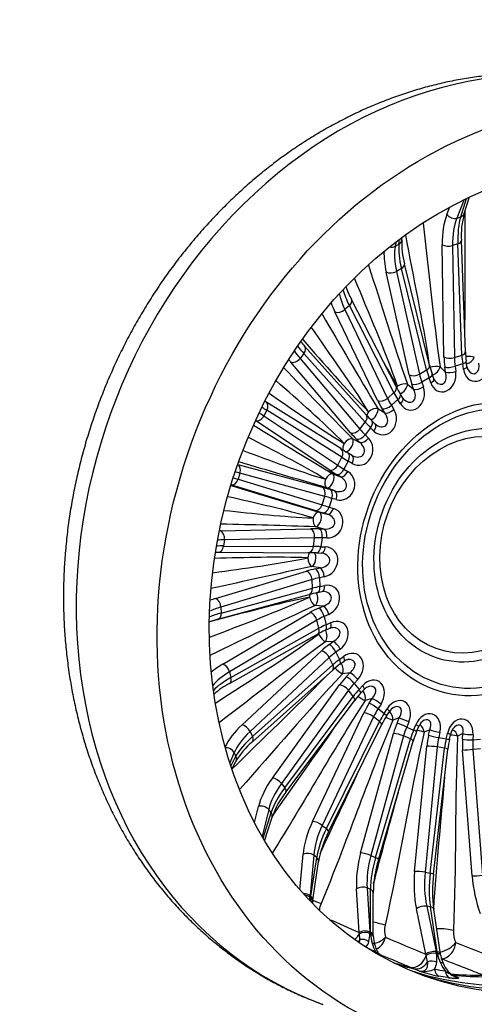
# Model space of a CAD drawing. Header units: millimetres. Extents: x 0 to 2970, y 0 to 2100.
# Tile 6 of 22: x 1766 to 2062, y 324 to 966. Entities that reach past the tile are written whole.
import ezdxf

# ---------------------------------------------------------------- set-up
doc = ezdxf.new("R2010")
doc.units = ezdxf.units.MM
doc.header["$LTSCALE"] = 10
doc.layers.add('CAP630B', color=7, linetype='Continuous')
doc.layers.add('Default', color=7, linetype='Continuous')

# ---------------------------------------------------------------- blocks, each defined once
blk = doc.blocks.new('SE1')
at = {"layer": 'CAP630B', "color": 7, "linetype": 'Continuous'}
for p, q in [((2055.85, 848.41), (2051.05, 836.29)), ((2053.53, 837.1), (2057.37, 849.15)), ((2055.81, 839.25), (2059.24, 850.03)), ((2044.51, 838.56), (2046.52, 843.63)), ((2051.05, 836.29), (2053.53, 837.1)), ((2013.29, 819.34), (2013.65, 822.55)), ((2015.24, 822.21), (2015.43, 823.87)), ((2056.56, 749.11), (2053.93, 821.61)), ((2011.52, 820.93), (2010.94, 817.97)), ((2010.94, 817.97), (2013.29, 819.34)), ((2042.59, 745.94), (2041.46, 818.92)), ((2051.66, 819.53), (2048.23, 818.42)), ((2048.23, 818.42), (2049.36, 745.44)), ((2054.28, 747.03), (2051.66, 819.53)), ((2014.94, 803.48), (2011.7, 801.59)), ((2031.33, 737.34), (2014.94, 803.48)), ((2033.29, 740.37), (2016.9, 806.5)), ((2019.97, 734.11), (2004.99, 801.06)), ((2011.7, 801.59), (2026.69, 734.64)), ((2011.45, 726.54), (1982.4, 783.28)), ((1981.01, 779.29), (1978.11, 776.71)), ((1978.11, 776.71), (2005.89, 718.86)), ((2010.06, 722.56), (1981.01, 779.29)), ((1999.42, 717.36), (1971.63, 775.22)), ((1991.92, 708.21), (1951.87, 752.93)), ((1951.35, 748.04), (1948.9, 744.88)), ((1948.9, 744.88), (1987.88, 698.79)), ((1991.39, 703.32), (1951.35, 748.04)), ((2049.36, 745.44), (2054.28, 747.03)), ((1981.82, 696.43), (1942.84, 742.52)), ((2040.09, 739.43), (2043.62, 735.86)), ((2043.62, 735.86), (2043.13, 739.27)), ((2054.8, 741.33), (2049.82, 739.72)), ((2049.82, 739.72), (2050.31, 736.31)), ((2055.29, 737.92), (2054.8, 741.33)), ((2057.6, 739.58), (2057.11, 742.99)), ((2026.69, 734.64), (2031.33, 737.34)), ((2032.91, 732.13), (2028.21, 729.39)), ((2034.02, 729), (2032.91, 732.13)), ((2036.09, 731.61), (2034.99, 734.75)), ((2018.87, 728.16), (2022.85, 724.86)), ((2022.85, 724.86), (2021.75, 727.99)), ((2028.21, 729.39), (2029.31, 726.26)), ((2005.89, 718.86), (2010.06, 722.56)), ((2015.91, 718.92), (2014.23, 721.64)), ((1975.49, 686.09), (1926.58, 716.69)), ((1999.61, 712.29), (2004.01, 709.35)), ((2004.01, 709.35), (2002.33, 712.07)), ((2012.61, 718.06), (2008.39, 714.31)), ((2008.39, 714.31), (2010.07, 711.6)), ((2014.29, 715.34), (2012.61, 718.06)), ((1927.25, 711.08), (1925.36, 707.47)), ((1925.36, 707.47), (1973.45, 675.31)), ((1976.15, 680.48), (1927.25, 711.08)), ((1967.97, 672.23), (1919.88, 704.39)), ((1987.88, 698.79), (1991.39, 703.32)), ((1994.79, 699.75), (1991.23, 695.15)), ((1996.97, 697.56), (1994.79, 699.75)), ((1997.87, 702.04), (1995.7, 704.23)), ((1998.48, 701.55), (1997.87, 702.04)), ((1991.23, 695.15), (1993.41, 692.97)), ((1983.17, 692.5), (1987.92, 690.01)), ((1987.92, 690.01), (1985.74, 692.19)), ((1973.45, 675.31), (1976.15, 680.48)), ((1982.76, 681.66), (1980.18, 683.22)), ((1908.33, 675.82), (1963.25, 660.9)), ((1980.23, 677.98), (1977.49, 672.74)), ((1982.81, 676.43), (1980.23, 677.98)), ((1909.76, 670.02), (1908.53, 666.13)), ((1965, 655.02), (1909.76, 670.02)), ((1970.26, 669.66), (1975.27, 667.68)), ((1975.27, 667.68), (1972.69, 669.24)), ((1977.49, 672.74), (1980.07, 671.18)), ((1958.45, 645.81), (1903.94, 662.45)), ((1908.53, 666.13), (1963.22, 649.44)), ((1963.22, 649.44), (1965, 655.02)), ((1971.45, 658.52), (1966.44, 660.5)), ((1968.58, 659.38), (1971.45, 658.52)), ((1969.57, 653.72), (1967.77, 648.06)), ((1967.77, 648.06), (1970.64, 647.2)), ((1972.44, 652.86), (1969.57, 653.72)), ((1961.44, 644.78), (1966.63, 643.35)), ((1966.63, 643.35), (1963.76, 644.21)), ((1964.46, 633.69), (1959.27, 635.12)), ((1897.01, 632.49), (1955.77, 633.88)), ((1961.42, 633.82), (1964.46, 633.69)), ((1899.66, 626.68), (1899.12, 622.67)), ((1899.12, 622.67), (1957.65, 622.31)), ((1958.42, 628.06), (1899.66, 626.68)), ((1957.65, 622.31), (1958.42, 628.06)), ((1963.27, 628.01), (1962.49, 622.19)), ((1962.49, 622.19), (1965.52, 622.07)), ((1966.3, 627.89), (1963.27, 628.01)), ((1894, 618.63), (1895.65, 618.64)), ((1895.65, 618.64), (1954.17, 618.28)), ((1959.65, 618.15), (1962.68, 618.02)), ((1893.83, 588.46), (1953.16, 606.32)), ((1961.94, 608.35), (1956.67, 609.21)), ((1958.87, 607.73), (1961.94, 608.35)), ((1956.7, 600.78), (1897.38, 582.92)), ((1956.97, 595.12), (1956.7, 600.78)), ((1964.67, 602.62), (1961.6, 602)), ((1961.6, 602), (1961.87, 596.26)), ((1961.87, 596.26), (1964.94, 596.88)), ((1895.42, 574.91), (1954.83, 591.05)), ((1897.56, 578.98), (1956.97, 595.12)), ((1960.22, 592.31), (1963.29, 592.93)), ((1964, 583.58), (1958.76, 583.89)), ((1897.38, 582.92), (1897.56, 578.98)), ((1898.62, 545.73), (1955.53, 579.42)), ((1961.04, 582.25), (1964, 583.58)), ((1967.61, 578.14), (1964.64, 576.8)), ((1959.92, 574.37), (1903.02, 540.68)), ((1961.22, 569.04), (1959.92, 574.37)), ((1964.64, 576.8), (1965.95, 571.4)), ((1965.95, 571.4), (1968.92, 572.73)), ((1902.94, 533.16), (1960.24, 565.23)), ((1903.92, 536.97), (1961.22, 569.04)), ((1965.36, 567.79), (1968.33, 569.12)), ((1970.56, 560.49), (1965.45, 560.26)), ((1967.83, 558.5), (1970.56, 560.49)), ((1911.18, 506.18), (1962.79, 554.37)), ((1974.99, 555.52), (1972.26, 553.53)), ((1972.26, 553.53), (1974.56, 548.7)), ((1967.94, 549.99), (1916.33, 501.8)), ((1917.91, 498.47), (1970.21, 545.22)), ((1970.21, 545.22), (1967.94, 549.99)), ((1974.56, 548.7), (1977.29, 550.69)), ((1974.86, 545.61), (1977.59, 547.6)), ((1903.02, 540.68), (1903.92, 536.97)), ((1917.88, 495.11), (1970.18, 541.86)), ((1981.33, 540.07), (1976.45, 539.37)), ((1978.95, 537.51), (1981.33, 540.07)), ((1986.51, 535.76), (1984.12, 533.2)), ((1984.12, 533.2), (1987.3, 529.16)), ((1930.94, 471.53), (1974.61, 532.25)), ((1980.41, 528.69), (1936.74, 467.97)), ((1983.55, 524.7), (1980.41, 528.69)), ((1987.3, 529.16), (1989.69, 531.71)), ((1988.32, 526.7), (1990.7, 529.26)), ((1938.93, 465.18), (1983.55, 524.7)), ((1939.67, 462.39), (1984.29, 521.91)), ((1995.84, 523.22), (1991.26, 522.13)), ((1993.91, 520.2), (1995.84, 523.22)), ((2001.64, 519.72), (1999.71, 516.71)), ((1957.05, 443.29), (1990.49, 514.04)), ((1999.71, 516.71), (2003.63, 513.62)), ((2003.63, 513.62), (2005.56, 516.63)), ((2005.21, 511.88), (2007.14, 514.89)), ((1996.78, 511.42), (1963.35, 440.67)), ((1966.05, 438.55), (2000.65, 508.38)), ((2000.65, 508.38), (1996.78, 511.42)), ((2013.45, 510.67), (2009.25, 509.28)), ((2012.06, 507.33), (2013.45, 510.67)), ((2019.73, 508.09), (2018.34, 504.76)), ((1916.33, 501.8), (1917.91, 498.47)), ((1967.4, 436.4), (2002, 506.23)), ((1988.37, 422.71), (2009.71, 500.53)), ((2018.34, 504.76), (2022.84, 502.77)), ((2022.84, 502.77), (2024.23, 506.1)), ((2024.81, 501.8), (2026.21, 505.13)), ((2033.39, 502.98), (2029.64, 501.39)), ((2032.6, 499.46), (2033.39, 502.98)), ((2039.99, 501.4), (2039.2, 497.88)), ((2044.07, 497.07), (2044.86, 500.59)), ((2046.31, 496.93), (2047.1, 500.45)), ((2054.8, 500.48), (2051.52, 498.81)), ((2054.64, 496.93), (2054.8, 500.48)), ((2016.33, 498.92), (1994.99, 421.1)), ((1998.09, 419.73), (2020.77, 496.96)), ((1999.91, 418.31), (2022.59, 495.53)), ((2020.77, 496.96), (2016.33, 498.92)), ((2039.2, 497.88), (2044.07, 497.07)), ((2061.53, 499.92), (2061.38, 496.38)), ((2061.38, 496.38), (2066.42, 496.79)), ((1905.99, 488.09), (1903.08, 481.45)), ((1907.14, 485.68), (1905.99, 488.09)), ((2023.53, 410.68), (2031.45, 492.31)), ((2038.22, 491.75), (2030.3, 410.11)), ((2033.65, 409.56), (2043.03, 490.95)), ((2035.81, 408.92), (2045.19, 490.31)), ((2043.03, 490.95), (2038.22, 491.75)), ((2060.99, 407.72), (2054.76, 489.74)), ((2066.46, 490.61), (2061.49, 490.21)), ((2061.49, 490.21), (2067.71, 408.19)), ((1903.77, 479.34), (1907.14, 485.68)), ((1904.45, 477.31), (1907.14, 482.37)), ((1936.74, 467.97), (1938.93, 465.18)), ((1919.25, 442.5), (1921.84, 452.98)), ((1928.49, 451.07), (1924.16, 433.54)), ((1924.8, 432.43), (1930.08, 449.05)), ((1930.08, 449.05), (1928.49, 451.07)), ((1925.83, 430.68), (1930.73, 446.09)), ((1963.35, 440.67), (1966.05, 438.55)), ((1948.86, 398.76), (1950.9, 421.95)), ((1957.78, 421.24), (1955.47, 394.9)), ((1955.99, 394.49), (1959.74, 419.7)), ((1957.21, 391.92), (1960.96, 417.13)), ((1959.74, 419.7), (1957.78, 421.24)), ((1994.99, 421.1), (1998.09, 419.73)), ((2030.3, 410.11), (2033.65, 409.56)), ((1987.37, 370.92), (1985.67, 399.42)), ((1992.58, 399.91), (1994.28, 371.41)), ((1994.82, 398.92), (1992.58, 399.91)), ((1994.88, 371.15), (1994.82, 398.92)), ((1955.87, 393.5), (1955.99, 394.49)), ((1957.14, 391.13), (1957.23, 391.9)), ((1996.61, 369.04), (1996.56, 396.81)), ((2030.77, 356.79), (2024.65, 386.37)), ((2031.36, 388.01), (2037.48, 358.43)), ((2033.79, 387.61), (2031.36, 388.01)), ((2038.12, 358.32), (2033.79, 387.61)), ((2040.32, 356.78), (2035.99, 386.07)), ((1987.93, 366.23), (1987.56, 370.13)), ((1994.9, 370.07), (1994.88, 371.15)), ((1996.66, 368.16), (1996.64, 369.03)), ((2031.99, 351.76), (2031.07, 355.96)), ((2038.32, 357.19), (2038.12, 358.32)), ((2040.51, 355.86), (2040.35, 356.78)), ((2022.94, 347.29), (2020.48, 348.3)), ((2026.7, 345.79), (2022.94, 347.29)), ((2046.25, 341.26), (2039.29, 342.41)), ((2048.68, 343.03), (2051.84, 341.62))]:
    blk.add_line(p, q, dxfattribs=at)
for centre, radius, start, end in [((2107.28, 824.85), 53.45, 164.36525, 183.47263), ((2062.03, 819.22), 46.89, 176.33715, 195.73198), ((2021.38, 805.07), 44.66, 197.85786, 209.21133), ((1990.99, 790.32), 54.11, 219.8863, 223.71157), ((2115.35, 751.39), 58.84, 182.22219, 188.20763), ((2093, 755.37), 61.57, 194.10041, 199.56588), ((2063.2, 740.18), 5.63, 186.08162, 217.42943), ((2040.48, 733), 4.6, 197.51055, 225.15964), ((2075.01, 759.35), 71.53, 207.29993, 211.81264), ((2018.7, 720.46), 3.19, 208.85833, 234.78448), ((2069.85, 778.36), 104.85, 221.99333, 224.99447), ((1953.41, 495.05), 123.23, 88.06187, 89.64606), ((1955.77, 529.84), 88.39, 87.48898, 88.82993), ((1962.43, 613.38), 4.65, 81.18876, 86.86896), ((1976.54, 510.29), 83.63, 101.25498, 105.05024), ((1963.91, 590.44), 2.57, 80.97666, 103.90701), ((1906.37, 528.3), 47.88, 103.22382, 109.97083), ((1991.82, 508.43), 64.99, 114.0197, 119.07325), ((2009.58, 497.56), 59.29, 125.85269, 131.64645), ((1980.55, 543.94), 4.7, 96.99226, 128.88822), ((1923.61, 493.06), 45.11, 117.28126, 132.71519), ((2030.85, 486.86), 58.27, 136.86906, 143.02931), ((1995.24, 525.33), 6, 105.34595, 139.12594), ((2012.83, 511.64), 6.56, 111.41725, 150.31275), ((2055.03, 479.87), 59.22, 147.28239, 153.56472), ((2032.98, 502.71), 7.2, 116.46371, 160.32475), ((2081.12, 478.3), 61.01, 157.34898, 163.5922), ((2054.53, 499.2), 7.53, 120.41994, 170.4484), ((1949.84, 457.26), 49.54, 130.17563, 149.54626), ((2108.05, 483.06), 63.28, 167.3389, 173.41826), ((1984.66, 427.13), 57.16, 141.91543, 160.62967), ((2026.52, 405.96), 66.5, 152.7563, 170.3283), ((2073.54, 395.83), 76.99, 163.02872, 179.27062), ((2123.83, 398.19), 88.67, 173.04994, 187.8561), ((1940.08, 395.7), 15.39, 347.10773, 353.28381), ((1933.47, 396.82), 22.09, 352.38832, 355.0046), ((1981.69, 391.02), 25.94, 174.51638, 178.92079), ((1973.9, 389.12), 16.88, 173.15337, 176.62878), ((1974.78, 384.33), 13.37, 155.91716, 174.70525), ((2018.82, 372.1), 14.95, 166.50462, 196.81751), ((2065.38, 371.33), 16.69, 177.19858, 204.85858), ((1965.13, 365.42), 22.92, 11.86288, 13.90386), ((1975.75, 369.81), 18.58, 344.9555, 1.58625), ((1969.46, 369.93), 24.86, 0.91086, 3.42872), ((2022.41, 371.44), 27.54, 182.85249, 195.63269), ((2013.99, 368.45), 17.32, 180.94905, 197.53148), ((1983.97, 367.51), 10.04, 321.44755, 345.4283), ((2023.65, 371.69), 28.81, 195.45527, 207.24032), ((2016.1, 367.7), 19.16, 193.49624, 216.16845), ((2008.09, 348.16), 24.26, 18.76451, 20.8367), ((2011.41, 353.04), 26.61, 9.19771, 11.6933), ((2016.89, 353.73), 21.1, 353.87847, 9.72102), ((2065.9, 362.56), 28.1, 191.0304, 204.1087), ((2058.06, 358.66), 17.76, 189.07524, 206.04612), ((2029.49, 363.65), 18.08, 261.12198, 292.99099), ((2025.36, 352.74), 12.57, 332.87346, 354.25303), ((2065.05, 362.09), 27.13, 203.93466, 216.66421), ((2057.7, 356.93), 16.77, 201.25711, 241.82698), ((2056.55, 431.94), 91.18, 250.88793, 259.08648)]:
    blk.add_arc(centre, radius, start, end, dxfattribs=at)
for centre, major_axis, ratio, start_param, end_param in [((2070.72, 620.33), (107.09, 296.24), 0.827748, 0, 3.141593), ((2109.48, 606.32), (93.47, 258.55), 0.827748, 3.164791, 6.259987), ((2116.39, 603.82), (-93.52, -258.71), 0.827748, 0.016577, 3.125015), ((2073.75, 798.74), (-18.05, 51.97), 0.515429, 0.538975, 1.001412), ((2048.56, 839.97), (4.65, -1.84), 0.735672, 4.005185, 5.534939), ((2077.8, 800.14), (-16.51, 47.2), 0.519727, 0.537683, 1.000119), ((2076.49, 799.72), (-14.36, 47.9), 0.42435, 0.559166, 1.021603), ((2051.05, 840.77), (-4.76, 1.52), 0.766382, 2.341568, 3.141593), ((2010.27, 822.78), (-4.97, 0.56), 0.835741, 2.314885, 3.141593), ((2048.93, 821.43), (-5, -0.18), 0.471976, 2.129275, 3.140019), ((2039.09, 782.29), (-28.89, 46.82), 0.442046, 0.575329, 0.907299), ((2007.92, 821.41), (4.91, -0.97), 0.8098, 4.698577, 5.523658), ((2042.91, 784.64), (-26.38, 42.49), 0.44633, 0.443545, 0.905981), ((2041.67, 783.92), (-24.03, 43.86), 0.350975, 0.465331, 0.927768), ((2045.51, 820.33), (5, 0.08), 0.46179, 3.760939, 5.280497), ((2012.05, 805.3), (-4.85, -1.2), 0.560779, 2.0652, 3.140262), ((2008.81, 803.42), (4.88, 1.09), 0.552175, 3.699908, 5.219467), ((2009.6, 760.44), (-32.1, 38.36), 0.260218, 0.524046, 0.855637), ((2010.7, 761.43), (-34.34, 36.37), 0.355562, 0.518771, 0.837088), ((1977.95, 781), (-4.45, -2.28), 0.632518, 1.970396, 3.140159), ((2007.29, 758.22), (-37.65, 40.12), 0.351279, 0.681844, 0.838243), ((1975.05, 778.42), (4.51, 2.16), 0.625872, 3.608462, 5.12802), ((1981.67, 730.31), (-38.58, 31.84), 0.15605, 0.616648, 0.805061), ((1948.15, 749.59), (-3.72, -3.34), 0.684058, 1.843623, 3.139781), ((1979.75, 727.6), (-44.46, 32.42), 0.247097, 0.741266, 0.793032), ((1945.7, 746.43), (3.82, 3.23), 0.67966, 3.484969, 5.004527), ((1982.6, 731.51), (-40.51, 29.35), 0.251389, 0.611985, 0.792154), ((2063.14, 733.09), (-11.48, 33.07), 0.515429, 1.001412, 1.208696), ((2046.64, 747.34), (5, 0.08), 0.46179, 3.760939, 5.280497), ((2067.19, 734.5), (-9.95, 28.31), 0.52259, 0.999238, 1.206522), ((2051.56, 748.93), (-5, -0.18), 0.471976, 2.129275, 3.141593), ((2069.09, 735.11), (-8.58, 28.75), 0.42144, 1.022056, 1.229341), ((2058.26, 745.21), (5, -0.22), 0.198241, 0.617509, 1.886392), ((2058.26, 745.21), (3.88, 3.16), 0.626998, 4.02911, 5.467059), ((2028.43, 739.16), (-4.85, -1.2), 0.560779, 2.0652, 3.141593), ((2036.04, 738.03), (4.95, 0.7), 0.303044, 0.570802, 2.089238), ((2036.04, 738.03), (3.56, 3.51), 0.582751, 3.97343, 5.596981), ((2047.18, 740.68), (4.95, 0.7), 0.303044, 3.712394, 5.230831), ((2052.16, 742.29), (-4.95, -0.7), 0.303044, 2.089238, 3.140297), ((2063.65, 740.88), (1.97, 10.84), 0.762262, 1.982266, 4.889784), ((2052.65, 738.87), (-4.95, -0.7), 0.303044, 2.089238, 3.141593), ((2061.01, 741.83), (-1.55, 6.91), 0.611037, 2.257918, 4.582406), ((2023.79, 736.46), (4.88, 1.09), 0.552175, 3.699908, 5.219467), ((2041.67, 722.16), (-18.38, 29.79), 0.442046, 0.907299, 1.114583), ((2045.49, 724.52), (-15.87, 25.47), 0.449183, 0.905083, 1.112368), ((2047.29, 725.56), (-14.38, 26.34), 0.348059, 0.928218, 1.135502), ((2030.27, 733.08), (-4.72, -1.66), 0.394604, 2.019868, 3.140351), ((2041.87, 733.84), (1.22, 10.78), 0.786441, 2.123434, 5.030952), ((2031.38, 729.95), (-4.72, -1.66), 0.394604, 2.019868, 3.141593), ((2039.24, 734.8), (-2.52, 6.6), 0.635511, 2.183133, 4.632241), ((2047.67, 737.26), (4.95, 0.7), 0.303044, 3.712394, 5.230831), ((2007, 724.26), (-4.45, -2.28), 0.632518, 1.970396, 3.141593), ((2015.05, 725.81), (4.25, 2.63), 0.468917, -4.356019, -4.131456), ((2015.05, 725.81), (4.72, 1.66), 0.394604, 0.501431, 2.019868), ((2015.05, 725.81), (3.19, 3.85), 0.545375, 3.87497, 5.728193), ((2021.3, 721.86), (0.61, 10.62), 0.818548, 2.278287, 5.185805), ((2018.66, 722.82), (-3.51, 6.07), 0.664679, 2.087315, 4.664319), ((2025.57, 730.35), (4.72, 1.66), 0.394604, 3.643024, 5.16146), ((2026.67, 727.21), (4.72, 1.66), 0.394604, 3.643024, 5.16146), ((2002.83, 720.56), (4.51, 2.16), 0.625872, 3.608462, 5.12802), ((2025.52, 709.75), (-20.65, 21.78), 0.358413, 0.8363, 1.043584), ((2027.14, 711.18), (-19.22, 23.05), 0.257304, 0.855992, 1.063276), ((2009.97, 719.02), (-4.25, -2.63), 0.468917, 1.927166, 3.139663), ((2011.65, 716.3), (-4.25, -2.63), 0.468917, 1.927166, 3.141593), ((1959.1, 694.83), (-43.57, 24.58), 0.043013, 0.659859, 0.775317), ((1961.55, 699.19), (-48, 26.9), 0.047355, 0.764218, 0.775319), ((1923.93, 712.45), (-2.65, -4.24), 0.713146, 3.141593, 3.20916), ((1923.93, 712.45), (-2.65, -4.24), 0.713146, 1.689601, 3.141593), ((1996.2, 709.08), (4.25, 2.63), 0.468917, 0.40873, 1.927166), ((1996.2, 709.08), (2.78, 4.16), 0.516502, 3.712977, 5.86078), ((2022.11, 706.55), (-23.96, 25.53), 0.351279, 0.838243, 1.045528), ((2005.75, 715.27), (4.25, 2.63), 0.468917, 3.550322, 5.068759), ((1922.05, 708.85), (2.78, 4.16), 0.711188, 3.333336, 4.852894), ((1959.82, 696.21), (-45.06, 21.72), 0.13835, 0.657521, 0.769439), ((1988.19, 704.88), (-3.72, -3.34), 0.684058, 1.843623, 3.141593), ((1996.2, 709.08), (3.54, 3.53), 0.522736, 1.812335, 2.415245), ((2002.82, 705.47), (0.32, 10.39), 0.856859, 2.461727, 5.369245), ((2000.18, 706.42), (-4.51, 5.26), 0.694721, 1.960617, 4.672999), ((2007.43, 712.55), (4.25, 2.63), 0.468917, 3.550322, 5.068759), ((2009.52, 692.6), (-23.11, 19.15), 0.153143, 0.805254, 1.012538), ((1992.16, 700.7), (-3.54, -3.53), 0.522736, 1.812335, 3.139907), ((1994.33, 698.52), (-3.54, -3.53), 0.522736, 1.812335, 3.157068), ((1980.31, 688.59), (3.54, 3.53), 0.522736, 0.293898, 1.812335), ((1984.68, 700.34), (3.82, 3.23), 0.67966, 3.484969, 5.004527), ((2005.31, 686.93), (-28.29, 20.63), 0.247097, 0.793032, 1.000316), ((1987.25, 685.38), (0.72, 10.14), 0.896786, 2.712773, 5.620291), ((1988.6, 696.11), (3.54, 3.53), 0.522736, 3.435491, 4.953927), ((2008.16, 690.85), (-24.34, 17.56), 0.254247, 0.791553, 0.998837), ((1990.77, 693.92), (3.54, 3.53), 0.522736, 3.435491, 4.953927), ((1980.31, 688.59), (2.58, 4.28), 0.553709, 1.680025, 2.771724), ((1980.31, 688.59), (2.33, 4.43), 0.497396, 3.471411, 5.994526), ((1984.61, 686.33), (-5.46, 4.15), 0.71979, 1.800713, 4.653647), ((1997.66, 675), (-30.54, 17.12), 0.047355, 0.775319, 0.982603), ((1972.84, 681.85), (-2.65, -4.24), 0.713146, 1.689601, 3.141593), ((1995.22, 670.64), (-26.11, 14.8), 0.040118, 0.775302, 0.982586), ((1977.6, 678.93), (-2.58, -4.28), 0.553709, 3.141593, 3.198461), ((1977.6, 678.93), (-2.58, -4.28), 0.553709, 1.680025, 3.141593), ((1980.18, 677.38), (-2.58, -4.28), 0.553709, 1.680025, 3.141593), ((1906.36, 671.2), (-1.31, -4.83), 0.718511, 1.521774, 2.952402), ((1970.13, 676.68), (2.78, 4.16), 0.711188, 3.333336, 4.852894), ((1994.17, 668.64), (-27.07, 12.98), 0.14122, 0.769063, 0.976347), ((1943.36, 657.05), (-48.14, 13.62), 0.021365, 0.668077, 0.767619), ((1942.89, 655.57), (-47.15, 16.71), 0.073972, -0.765906, -0.667384), ((1968.09, 665.21), (2.58, 4.28), 0.553709, 0.161588, 1.680025), ((1968.09, 665.21), (1.84, 4.65), 0.48889, 3.221481, 6.128999), ((1992.01, 664.18), (-31.5, 15.3), 0.13404, 0.769981, 0.977265), ((1972.63, 663.41), (-6.24, 2.75), 0.73276, 1.702186, 4.609704), ((1975.27, 662.46), (2.62, 9.66), 0.924268, 3.117712, 6.025229), ((1974.86, 673.69), (2.58, 4.28), 0.553709, 3.303181, 4.821617), ((1977.44, 672.14), (2.58, 4.28), 0.553709, 3.303181, 4.821617), ((1905.13, 667.31), (-1.46, -4.78), 0.719079, 0.080034, 1.544061), ((1986.5, 650.95), (-33.04, 11.6), 0.069651, -0.973538, -0.766254), ((1961.6, 656.2), (-1.31, -4.83), 0.718511, 1.521774, 3.041332), ((1968.09, 665.21), (-1.43, -4.79), 0.560482, 4.680589, 6.199025), ((1984.84, 646.25), (-28.27, 10.08), 0.076851, -0.972945, -0.76566), ((1966.93, 654.67), (-1.43, -4.79), 0.560482, 1.538996, 3.057433), ((1969.8, 653.81), (-1.43, -4.79), 0.560482, 1.538996, 3.057433), ((1959.82, 650.61), (-1.46, -4.78), 0.719079, 0.024503, 1.544061), ((1984.16, 644.08), (-28.9, 8.11), 0.024251, 0.767478, 0.974762), ((1965.13, 649.01), (-1.43, -4.79), 0.560482, 0.02056, 1.538996), ((1960.06, 639.97), (1.43, 4.79), 0.560482, 0.02056, 1.538996), ((1982.78, 639.28), (-33.66, 9.63), 0.017034, 0.767809, 0.975093), ((1960.06, 639.97), (1.33, 4.82), 0.491358, 3.356118, 6.263636), ((1964.76, 638.68), (-6.73, 1.16), 0.728863, 1.651557, 4.559075), ((1967.4, 637.72), (-5.18, -8.62), 0.915128, 0.464053, 3.371571), ((1968, 648.16), (-1.43, -4.79), 0.560482, 0.02056, 1.538996), ((1960.06, 639.97), (-0.2, -5), 0.542759, 4.542157, 6.060593), ((1934.54, 619.08), (-54.3, 8.91), 0.185512, -0.777671, -0.760343), ((1896.21, 627.64), (0.12, -5), 0.699919, 1.359426, 2.878984), ((1979.65, 625.34), (-34.55, 5.67), 0.185512, -0.984955, -0.777671), ((1954.97, 629.03), (0.12, -5), 0.699919, 1.359426, 2.878984), ((1960.63, 628.97), (-0.2, -5), 0.542759, 1.400564, 2.919), ((1963.66, 628.85), (-0.2, -5), 0.542759, 1.400564, 2.919), ((1933.95, 615.76), (-49.77, 5.08), 0.094475, -0.786119, -0.645362), ((1933.74, 614.23), (-49.34, 8.25), 0.189812, -0.776975, -0.641839), ((1895.68, 623.64), (0.03, 5), 0.702988, 3.143345, 4.521822), ((1954.2, 623.28), (0.03, 5), 0.702988, 3.141593, 4.521822), ((1978.56, 618.27), (-29.87, 2.99), 0.091574, -0.993485, -0.786201), ((1978.85, 620.49), (-29.6, 5.01), 0.192677, -0.983779, -0.776495), ((1959.85, 623.14), (0.2, 5), 0.542759, 3.142589, 4.542157), ((1956.58, 613.99), (-0.2, -5), 0.542759, 3.662149, 4.542157), ((1956.58, 613.99), (-0.81, -4.93), 0.50469, 0.348736, 2.700419), ((1961.35, 613.2), (-6.88, -0.38), 0.709621, 1.617315, 4.408862), ((1962.88, 623.02), (0.2, 5), 0.542759, 3.141593, 4.542157), ((1963.99, 612.25), (-6.24, -8.15), 0.879229, 0.788229, 3.695747), ((1956.58, 613.99), (0.99, -4.9), 0.501316, 4.416838, 5.935274), ((1977.42, 599.28), (-35.01, -0.65), 0.295181, -1.017746, -0.810461), ((1953.25, 601.54), (1.44, -4.79), 0.658181, 1.219406, 2.738964), ((1958.96, 602.95), (0.99, -4.9), 0.501316, 1.275245, 2.793681), ((1962.03, 603.57), (0.99, -4.9), 0.501316, 1.275245, 2.793681), ((1977.51, 594.5), (-30.01, -0.41), 0.302321, -1.016042, -0.808758), ((1962.3, 597.83), (-0.99, 4.9), 0.501316, 3.141593, 4.416838), ((1965.18, 587.15), (-6.41, -8.33), 0.839104, 1.001319, 3.908837), ((1953.52, 595.87), (-1.31, 4.83), 0.663617, 3.141593, 4.378893), ((1957.8, 588.38), (0.99, -4.9), 0.501316, 4.104654, 4.416838), ((1977.62, 592.31), (-29.92, -2.38), 0.201216, -1.032669, -0.825385), ((1957.8, 588.38), (-0.29, -4.99), 0.528304, 0.482006, 2.48437), ((1959.23, 597.21), (-0.99, 4.9), 0.501316, 3.143386, 4.416838), ((1962.54, 588.11), (-6.74, -1.75), 0.68147, 1.610805, 4.271582), ((1931.96, 577.4), (-55.01, -1.03), 0.295181, -0.810461, -0.71904), ((1893.92, 583.68), (1.44, -4.79), 0.658181, 1.219406, 2.738964), ((1957.8, 588.38), (2.05, -4.56), 0.437962, 4.311591, 5.830027), ((1931.98, 574.13), (-49.87, -3.88), 0.204127, -0.825113, -0.582779), ((1932.05, 572.62), (-50.02, -0.79), 0.299467, -0.809449, -0.57756), ((1894.11, 579.73), (-1.31, 4.83), 0.663617, 3.144065, 4.378893), ((1979.91, 573.91), (-34.23, -7.34), 0.39388, -1.073438, -0.866154), ((1956.5, 574.93), (2.55, -4.3), 0.595122, 1.110224, 2.629782), ((1962, 577.76), (2.05, -4.56), 0.437962, 1.169998, 2.688434), ((1964.97, 579.09), (2.05, -4.56), 0.437962, 1.169998, 2.688434), ((1980.88, 569.41), (-29.37, -6.16), 0.401013, -1.071342, -0.864058), ((1981.38, 567.35), (-28.94, -7.95), 0.299899, -1.092965, -0.88568), ((1963.32, 572.35), (-2.05, 4.56), 0.437962, 3.142867, 4.311591), ((1966.28, 573.69), (-2.05, 4.56), 0.437962, 3.141593, 4.311591), ((1970.92, 563.52), (-6.18, -8.78), 0.80325, 1.16915, 4.076668), ((1957.79, 569.59), (-2.44, 4.36), 0.602688, 3.141593, 4.26632), ((1963.66, 564.28), (2.94, -4.05), 0.355468, 4.229349, 5.747785), ((1963.66, 564.28), (0.22, -5), 0.561168, 0.613987, 2.345676), ((1968.28, 564.48), (-6.41, -2.91), 0.651224, 1.630713, 4.140837), ((1987.01, 550.33), (-31.97, -14.27), 0.477304, -1.153655, -0.946371), ((1969.62, 554.49), (2.94, -4.05), 0.355468, 1.087756, 2.606193), ((1972.36, 556.48), (2.94, -4.05), 0.355468, 1.087756, 2.606193), ((1964.58, 550.36), (3.41, -3.65), 0.513499, 1.032797, 2.552355), ((1988.8, 546.32), (-27.46, -12.11), 0.48445, -1.151412, -0.944127), ((1980.97, 542.4), (-5.74, -9.31), 0.774564, 1.316704, 4.224222), ((1936.93, 537.06), (-53.79, -11.54), 0.39388, -0.866154, -0.641648), ((1899.59, 541.24), (2.55, -4.3), 0.595122, 1.110224, 2.629782), ((1966.85, 545.59), (-3.33, 3.73), 0.522863, 3.141593, 4.18565), ((1989.68, 544.47), (-26.76, -13.58), 0.383315, -1.174938, -0.967654), ((1971.92, 549.66), (-2.94, 4.05), 0.355468, 3.142652, 4.229349), ((1973.91, 542.73), (0.7, -4.95), 0.601846, 0.744589, 2.272695), ((1974.65, 551.64), (-2.94, 4.05), 0.355468, 3.141593, 4.229349), ((1978.33, 543.35), (-5.92, -3.87), 0.623793, 1.671379, 4.052974), ((1937.9, 532.57), (-48.94, -10.35), 0.398162, -0.864908, -0.45162), ((1973.91, 542.73), (3.66, -3.41), 0.257437, 4.317543, 5.688712), ((1983.87, 536.71), (3.66, -3.41), 0.257437, 1.028683, 2.54712), ((1937.55, 533.99), (-48.25, -13.16), 0.302814, -0.885273, -0.456231), ((1900.49, 537.52), (-2.44, 4.36), 0.602688, 3.143127, 4.26632), ((1998.4, 529.59), (-27.93, -21.1), 0.541798, -1.258922, -1.051638), ((1981.48, 534.16), (3.66, -3.41), 0.257437, 1.028683, 2.54712), ((2000.93, 526.23), (-24, -18.01), 0.548973, -1.2569, -1.049616), ((1994.88, 524.7), (-5.13, -9.82), 0.754209, 1.454166, 4.361684), ((1977.15, 528.9), (4.06, -2.92), 0.416878, 0.984273, 2.503831), ((2002.15, 524.69), (-23.22, -19), 0.447808, -1.278087, -1.070803), ((1984.66, 530.11), (-3.66, 3.41), 0.257437, 3.142739, 4.170276), ((1987.05, 532.67), (-3.66, 3.41), 0.257437, 3.141593, 4.170276), ((1988.1, 524.67), (1.16, -4.86), 0.64856, 0.874058, 2.250479), ((1992.24, 525.66), (-5.33, -4.65), 0.60225, 1.727721, 3.984024), ((1980.29, 524.91), (-4, 3), 0.427632, 3.141593, 4.134258), ((1988.1, 524.67), (4.21, -2.7), 0.148156, 4.450209, 5.651779), ((2013.59, 512.57), (-21.96, -27.26), 0.584514, 4.896394, 5.103679), ((1997.07, 517.66), (4.21, -2.7), 0.148156, 0.99175, 2.510186), ((1999, 520.67), (4.21, -2.7), 0.148156, 0.99175, 2.510186), ((2012.04, 511.21), (-4.41, -10.26), 0.742682, 1.586574, 4.494092), ((1993.65, 511.5), (4.52, -2.14), 0.309482, 0.961035, 2.480594), ((2016.75, 510.03), (-18.87, -23.32), 0.591723, 4.897749, 5.105033), ((2018.25, 508.85), (-18.26, -23.8), 0.490523, 4.883649, 5.090933), ((2001, 514.57), (-4.21, 2.7), 0.148156, 3.142703, 4.133343), ((2002.92, 517.59), (-4.21, 2.7), 0.148156, 3.141593, 4.133343), ((2005.61, 510.9), (1.57, -4.75), 0.699268, 1.003073, 2.290209), ((2009.41, 512.16), (-4.64, -5.23), 0.588535, 1.796409, 3.937483), ((2031.71, 502.5), (-3.62, -10.58), 0.740181, 1.717039, 4.624556), ((1997.52, 508.45), (-4.48, 2.22), 0.321156, 3.141593, 4.108516), ((2005.61, 510.9), (4.62, -1.92), 0.032399, 4.530454, 5.635887), ((2031.91, 500.04), (-14.25, -31.97), 0.603542, 4.753123, 4.960407), ((2015.7, 505.71), (4.62, -1.92), 0.032399, 0.975857, 2.494294), ((2017.09, 509.05), (4.62, -1.92), 0.032399, 0.975857, 2.494294), ((2029.07, 503.46), (-3.9, -5.64), 0.584051, 1.875737, 3.858716), ((2053.03, 498.97), (-2.79, -10.78), 0.746741, 1.84805, 4.755568), ((1949.23, 499.83), (-50.23, -22.42), 0.477304, 5.336814, 5.782305), ((1951.02, 495.82), (-45.72, -20.27), 0.481593, 5.338149, 5.800585), ((1912.97, 502.16), (3.41, -3.65), 0.513499, 1.032797, 2.552355), ((2013.36, 498.91), (4.82, -1.32), 0.196006, 0.960105, 2.479664), ((2035.56, 498.42), (-12.23, -27.4), 0.610771, 4.75344, 4.960725), ((2037.28, 497.66), (-12.07, -27.47), 0.509551, 4.750147, 4.957431), ((2020.2, 503.72), (-4.62, 1.92), 0.032399, 3.142487, 4.11745), ((2021.59, 507.06), (-4.62, 1.92), 0.032399, 3.139767, 4.11745), ((2025.68, 502.02), (4.88, -1.1), 0.084773, 0.642723, 1.700154), ((2025.68, 502.02), (1.94, -4.61), 0.751755, 1.132895, 2.344251), ((2037.35, 502.35), (4.88, -1.1), 0.084773, 3.784316, 5.302752), ((2042.23, 501.54), (-4.88, 1.1), 0.084773, 2.16116, 3.141416), ((2047.42, 498.42), (2.26, -4.46), 0.803726, 1.26566, 2.432805), ((2050.39, 499.93), (-3.14, -5.88), 0.590059, 3.787196, 3.84129), ((2050.39, 499.93), (-3.14, -5.88), 0.590059, 1.965358, 3.787196), ((2058.9, 500.87), (5, -0.22), 0.198241, 3.759102, 5.277538), ((1950.42, 497.09), (-44.63, -22.56), 0.386229, 5.315995, 5.778432), ((1914.55, 498.84), (-3.33, 3.73), 0.522863, 3.143146, 4.18565), ((2017.8, 496.94), (-4.8, 1.41), 0.208088, 3.141593, 4.105349), ((2052.58, 492.54), (-5.49, -34.57), 0.598021, 4.606194, 4.813479), ((2036.56, 498.83), (4.88, -1.1), 0.084773, 3.784316, 5.302752), ((2056.54, 491.91), (4.66, 29.64), 0.605244, 1.463787, 1.671071), ((2058.4, 491.6), (-5.11, -29.56), 0.504031, 4.613833, 4.821117), ((2041.44, 498.02), (-4.88, 1.1), 0.084773, 2.16116, 3.141053), ((2047.42, 498.42), (-5, 0.22), 0.198241, 3.759102, 4.831552), ((2074.67, 490.39), (-3.37, 34.84), 0.568203, 1.327011, 1.534295), ((2058.74, 497.33), (5, -0.22), 0.198241, 3.759102, 5.277538), ((2078.76, 490.78), (-2.97, 29.86), 0.575397, 1.325302, 1.532587), ((1901.58, 487.13), (4.58, -2.01), 0.777988, 0.750062, 2.19704), ((2035.42, 491.68), (4.98, -0.48), 0.081407, 0.979522, 2.49908), ((2040.23, 490.88), (-4.97, 0.57), 0.093371, 3.141593, 4.122686), ((2058.86, 490.14), (4.99, 0.38), 0.029304, 3.745373, 5.264931), ((1902.72, 484.72), (-4.41, 2.35), 0.806221, 3.141593, 3.951075), ((1968.31, 467.33), (-43.89, -33.16), 0.541798, 5.231547, 5.693984), ((1933.48, 468.17), (4.06, -2.92), 0.416878, 0.984273, 2.503831), ((1970.85, 463.98), (-39.96, -30.07), 0.546104, 5.23275, 5.695186), ((1970.02, 465.04), (-38.73, -31.63), 0.450714, 5.212805, 5.675242), ((1935.66, 465.39), (-4, 3), 0.427632, 3.143236, 4.134258), ((1924.38, 449.62), (4.85, -1.2), 0.699079, 0.75333, 2.283084), ((1925.97, 447.6), (-4.76, 1.51), 0.731501, 3.141593, 3.941633), ((1993.36, 440.98), (-34.5, -42.83), 0.584514, 5.103679, 5.566115), ((1960.22, 440.75), (4.52, -2.14), 0.309482, 0.961035, 2.480594), ((1996.52, 438.44), (-31.42, -38.9), 0.588839, 5.104483, 5.56692), ((1995.49, 439.25), (-30.46, -39.65), 0.493421, 5.091214, 5.553651), ((1962.92, 438.62), (-4.48, 2.22), 0.321156, 3.143152, 4.108516), ((1954.06, 419.41), (4.98, -0.44), 0.612062, 0.781459, 2.311213), ((1956.02, 417.87), (-4.95, 0.74), 0.647256, 3.141593, 3.960915), ((2023.26, 421.94), (-22.39, -50.24), 0.603542, 4.960407, 5.422843), ((1992.02, 421.08), (4.82, -1.32), 0.196006, 0.960105, 2.479664), ((2026.9, 420.31), (-20.37, -45.66), 0.607879, 4.960596, 5.423032), ((2025.72, 420.84), (-20.12, -45.77), 0.512443, 4.957497, 5.419933), ((1995.11, 419.71), (-4.8, 1.41), 0.208088, 3.141593, 4.105349), ((2056.72, 411.03), (-8.62, -54.32), 0.598021, 4.813479, 5.275915), ((2027.49, 410.05), (4.98, -0.48), 0.081407, 0.979522, 2.49908), ((2060.68, 410.4), (-7.8, -49.39), 0.602355, 4.812995, 5.275431), ((2059.4, 410.61), (-8.5, -49.27), 0.506924, 4.820949, 5.283386), ((2030.84, 409.49), (-4.97, 0.57), 0.093371, 3.141593, 4.122686), ((2065.08, 408.11), (4.99, 0.38), 0.029304, 3.745373, 5.264931), ((2092.27, 408.73), (5.3, -54.75), 0.568203, 4.675888, 5.138325), ((1989.32, 397.8), (4.99, 0.3), 0.52074, 0.828014, 2.357768), ((1991.56, 396.8), (-5, -0.01), 0.557169, 3.141593, 4.000718), ((1951.75, 393.06), (4.98, -0.44), 0.612062, 0.781459, 1.739958), ((1951.64, 392.06), (4.96, -0.66), 0.639321, 0.810088, 1.5854), ((1952.15, 391.66), (-4.97, 0.5), 0.620472, 3.134049, 3.931413), ((1952.27, 392.65), (-4.95, 0.74), 0.647256, 3.141593, 3.960915), ((1955.29, 393.03), (-9.23, 3.85), 0.032399, -4.488419, -3.788891), ((2028.61, 385.74), (4.9, 1.01), 0.429105, 0.889439, 2.419193), ((2031.04, 385.34), (-4.95, -0.73), 0.465176, 3.141593, 4.056562), ((5814.35, -753.78), (-5341.92, 1960.28), 0.064561, 0.790915, 0.796134), ((1991.02, 369.3), (4.99, 0.3), 0.52074, 0.828014, 2.357768), ((1996.36, 376.84), (-9.76, 2.19), 0.084773, 3.784316, 4.706645), ((2040.51, 371.36), (-9.99, 0.44), 0.198241, 3.759102, 4.991734), ((1980.55, 373.97), (4.03, 9.15), 0.797952, 4.144706, 4.643326), ((1982.92, 372.94), (3.9, 9.21), 0.797903, 4.074468, 4.275215), ((1991.06, 368.21), (5, 0.08), 0.548913, 0.851556, 2.338737), ((1990.43, 362.87), (4.81, -1.37), 0.681576, 1.034025, 2.299123), ((1991.61, 369.03), (-5, -0.01), 0.557169, 3.141593, 4.000718), ((1991.64, 367.95), (-4.99, -0.23), 0.529403, 3.134305, 3.976494), ((1996.59, 369.03), (-9.48, -3.18), 0.52761, 1.471723, 2.361935), ((1996.59, 369.03), (3.86, 9.22), 0.793731, 3.864829, 4.903277), ((5835.84, -686.32), (-5372.11, 1865.54), 0.06405, 0.799247, 0.806192), ((1986.22, 639.21), (104.22, -286.24), 0.585094, -0.523751, -0.496709), ((1992.63, 361.9), (-4.82, -1.34), 0.347984, 3.13535, 3.876825), ((2042.04, 363.53), (-8.99, -4.37), 0.451657, 1.142088, 2.452172), ((2042.04, 363.53), (3.67, 9.3), 0.79092, 3.45891, 5.095694), ((5845.15, -616.85), (-5385.33, 1767.72), 0.061268, 0.809136, 0.816082), ((2003.91, 362.31), (3.49, 8.3), 0.570898, -4.014066, -3.880455), ((2023.32, 357.85), (-3.85, -9.23), 0.793794, 0.134066, 1.695447), ((2034.73, 356.16), (4.9, 1.01), 0.429105, 0.889439, 2.419193), ((2034.94, 355.02), (4.94, 0.8), 0.456968, 0.908764, 2.395944), ((2035.38, 356.05), (-4.95, -0.73), 0.465176, 3.141593, 4.056562), ((2035.57, 354.92), (-4.91, -0.95), 0.43765, 3.135189, 4.036687), ((2093.32, 612.16), (-93.19, -257.78), 0.827748, 0.045062, 0.093591), ((2095.62, 611.33), (93.23, 257.91), 0.827748, 3.182843, 3.236061), ((2025.73, 356.87), (-3.72, -9.28), 0.794772, 0.123192, 1.327675), ((2035.12, 349.21), (4.96, -0.59), 0.592241, 1.05662, 2.321718), ((1988.05, 638.67), (131.33, -282.8), 0.623065, -0.417974, -0.386436), ((2041.49, 351.09), (-1.65, -8.85), 0.545548, 5.291186, 6.166177), ((2037.5, 348.81), (-4.57, -2.04), 0.261927, 3.140993, 3.955469), ((2048.23, 349.97), (-1.29, -8.91), 0.563546, 5.268571, 6.143563), ((2093.32, 612.16), (-93.19, -257.78), 0.827748, 0.209739, 0.30303), ((2095.62, 611.33), (-93.23, -257.91), 0.827748, 0.208861, 0.303908)]:
    blk.add_ellipse(centre, major_axis=major_axis, ratio=ratio, start_param=start_param, end_param=end_param, dxfattribs=at)
for centre, major_axis in [((2123.49, 601.25), (107.09, 296.24)), ((2123.49, 601.25), (93.52, 258.71)), ((2069.35, 620.82), (33.15, 91.69)), ((2068.59, 621.1), (31.59, 87.37)), ((2062.9, 623.16), (-26.36, -72.91)), ((2061.94, 623.5), (24.45, 67.63))]:
    blk.add_ellipse(centre, major_axis=major_axis, ratio=0.827748, dxfattribs=at)
for points, knots in [([(2178.01, 916.44), (2176.69, 916.93), (2172.52, 918.5), (2164.43, 921.02), (2154.41, 923.75), (2144.17, 926.03), (2133.85, 927.85), (2123.44, 929.22), (2112.94, 930.13), (2102.38, 930.58), (2091.78, 930.57), (2081.14, 930.09), (2070.48, 929.15), (2059.82, 927.75), (2049.17, 925.89), (2038.55, 923.58), (2027.97, 920.8), (2017.46, 917.58), (2007.02, 913.9), (1996.67, 909.78), (1986.43, 905.23), (1976.31, 900.24), (1966.34, 894.83), (1956.52, 889.01), (1946.86, 882.77), (1937.4, 876.14), (1928.13, 869.12), (1919.08, 861.73), (1910.26, 853.97), (1901.68, 845.85), (1893.35, 837.4), (1885.29, 828.62), (1877.51, 819.52), (1870.02, 810.13), (1862.83, 800.45), (1855.96, 790.49), (1849.41, 780.29), (1843.19, 769.84), (1837.31, 759.17), (1831.79, 748.29), (1826.62, 737.21), (1821.82, 725.96), (1817.39, 714.55), (1813.34, 703), (1809.68, 691.33), (1806.41, 679.54), (1803.54, 667.66), (1801.07, 655.71), (1799, 643.71), (1797.34, 631.66), (1796.1, 619.6), (1795.26, 607.53), (1794.85, 595.48), (1794.85, 583.47), (1795.27, 571.5), (1796.11, 559.61), (1797.36, 547.81), (1799.03, 536.11), (1801.11, 524.53), (1803.61, 513.1), (1806.51, 501.84), (1809.82, 490.75), (1813.52, 479.85), (1817.62, 469.17), (1822.11, 458.72), (1826.97, 448.52), (1832.2, 438.58), (1837.8, 428.92), (1843.75, 419.56), (1850.05, 410.5), (1856.68, 401.77), (1863.63, 393.37), (1870.89, 385.32), (1878.45, 377.63), (1886.29, 370.32), (1894.41, 363.38), (1902.78, 356.83), (1911.41, 350.69), (1920.27, 344.95), (1929.34, 339.63), (1938.64, 334.72), (1948.06, 330.29), (1956.6, 326.67), (1961.49, 324.91), (1963.65, 324.14)], [0, 0, 0, 0, 0.004404, 0.016452, 0.0285, 0.040549, 0.052604, 0.064667, 0.076741, 0.088829, 0.100934, 0.113056, 0.125199, 0.137364, 0.149551, 0.161762, 0.173997, 0.186256, 0.198539, 0.210846, 0.223174, 0.235525, 0.247895, 0.260285, 0.272692, 0.285116, 0.297553, 0.310004, 0.322467, 0.33494, 0.347422, 0.359911, 0.372408, 0.38491, 0.397417, 0.409928, 0.422443, 0.434961, 0.447481, 0.460004, 0.472528, 0.485054, 0.497582, 0.510111, 0.522641, 0.535172, 0.547703, 0.560236, 0.572768, 0.585301, 0.597833, 0.610365, 0.622895, 0.635424, 0.64795, 0.660472, 0.672989, 0.685501, 0.698007, 0.710503, 0.72299, 0.735466, 0.747929, 0.760377, 0.772809, 0.785222, 0.797616, 0.809989, 0.822339, 0.834666, 0.846968, 0.859245, 0.871496, 0.883722, 0.895923, 0.9081, 0.920253, 0.932385, 0.944497, 0.956592, 0.968671, 0.980739, 0.992796, 1, 1, 1, 1]), ([(1968.33, 569.12), (1968.54, 569.21), (1969.08, 569.43), (1969.75, 569.59), (1970.06, 569.55), (1970.08, 569.55)], [0, 0, 0, 0, 0.293834, 0.948858, 1, 1, 1, 1]), ([(2020.48, 348.3), (2016.73, 349.86), (2012.97, 351.43), (2009.22, 353), (2006.28, 354.22), (2003.34, 355.45), (2000.4, 356.68)], [0, 0, 0, 0, 0.4198057, 0.4198057, 0.4198057, 0.7487547, 0.7487547, 0.7487547, 0.7487547]), ([(2068.05, 343.11), (2064.24, 344.6), (2060.44, 346.09), (2056.63, 347.59), (2051.37, 349.65), (2046.11, 351.72), (2040.85, 353.78)], [0, 0, 0, 0, 0.419806, 0.419806, 0.419806, 1, 1, 1, 1]), ([(2026.7, 345.79), (2026.96, 345.72), (2027.21, 345.68), (2027.7, 345.62), (2027.94, 345.6), (2028.63, 345.62), (2029.05, 345.69), (2029.61, 345.89), (2029.79, 345.97), (2030.12, 346.16), (2030.28, 346.26), (2030.7, 346.61), (2030.94, 346.88), (2031.35, 347.49), (2031.51, 347.83), (2031.76, 348.53), (2031.85, 348.91), (2032.05, 350.07), (2032.06, 350.9), (2031.99, 351.76)], [0, 0, 0, 0, 0.0625, 0.0625, 0.125, 0.125, 0.25, 0.25, 0.3125, 0.3125, 0.375, 0.375, 0.5, 0.5, 0.625, 0.625, 0.75, 0.75, 1, 1, 1, 1]), ([(2043.28, 345.89), (2044.07, 345.38), (2044.83, 344.9), (2046.31, 343.98), (2047.01, 343.56), (2048.03, 342.97), (2048.36, 342.78), (2049.03, 342.44), (2049.37, 342.28), (2050.06, 342), (2050.41, 341.88), (2051.12, 341.7), (2051.49, 341.64), (2051.84, 341.62)], [0, 0, 0, 0, 0.25, 0.25, 0.5, 0.5, 0.625, 0.625, 0.75, 0.75, 0.875, 0.875, 1, 1, 1, 1]), ([(2051.84, 341.62), (2051.89, 341.59), (2051.93, 341.56), (2052, 341.51), (2052.03, 341.48), (2052.11, 341.41), (2052.14, 341.36), (2052.16, 341.28), (2052.16, 341.24), (2052.12, 341.16), (2052.08, 341.13), (2051.98, 341.07), (2051.92, 341.05), (2051.77, 341), (2051.68, 340.98), (2051.39, 340.93), (2051.15, 340.9), (2050.61, 340.88), (2050.31, 340.88), (2049.63, 340.9), (2049.26, 340.92), (2048.08, 341.02), (2047.21, 341.12), (2046.25, 341.26)], [0, 0, 0, 0, 0.03125, 0.03125, 0.0625, 0.0625, 0.125, 0.125, 0.1875, 0.1875, 0.25, 0.25, 0.3125, 0.3125, 0.375, 0.375, 0.5, 0.5, 0.625, 0.625, 0.75, 0.75, 1, 1, 1, 1]), ([(2049.8, 342.14), (2049.99, 342.06), (2050.18, 341.99), (2050.62, 341.84), (2050.88, 341.77), (2051.37, 341.67), (2051.61, 341.64), (2051.84, 341.62)], [0.8288518, 0.8288518, 0.8288518, 0.8288518, 0.875, 0.875, 0.9375, 0.9375, 1, 1, 1, 1])]:
    blk.add_open_spline(points, degree=3, knots=knots, dxfattribs=at)
for points in [[(2056.15, 762.31), (2056.74, 788.61), (2056.15, 814.82), (2056.38, 841.1)], [(2029.04, 832.98), (2032.78, 801.78), (2035.62, 770.86), (2040.09, 739.43)], [(2033.03, 741.56), (2028.89, 769.82), (2022.87, 797.48), (2017.72, 825.41)], [(1993.47, 805.52), (2001.85, 779.76), (2009.7, 754.16), (2018.87, 728.16)], [(2012.41, 726.76), (2003.95, 750.74), (1993.92, 773.8), (1984.35, 797.13)], [(1963.28, 773.7), (1975.23, 753.27), (1986.87, 732.93), (1999.61, 712.29)], [(1993.56, 710.04), (1981.84, 729.02), (1968.95, 746.96), (1956.27, 765.09)], [(1950.62, 757.17), (1964.71, 741.18), (1978.66, 724.99), (1993.56, 710.04)], [(1938.39, 738.72), (1953.13, 723.36), (1967.67, 708.06), (1983.17, 692.5)], [(2003.95, 740.96), (2006.71, 736.18), (2009.53, 731.44), (2012.41, 726.76)], [(1977.68, 689.54), (1963.46, 703.81), (1948.37, 716.97), (1933.37, 730.24)], [(1928.77, 722.16), (1944.9, 710.95), (1960.96, 699.62), (1977.68, 689.54)], [(1918.56, 701.37), (1935.6, 690.86), (1952.48, 680.38), (1970.26, 669.66)], [(1965.45, 666.16), (1949.13, 676), (1932.18, 684.64), (1915.28, 693.36)], [(1911.81, 684.91), (1929.57, 678.29), (1947.31, 671.58), (1965.45, 666.16)], [(1966.44, 660.5), (1946.8, 666.37), (1927.96, 671.85), (1909, 677.4)], [(1903.95, 662.01), (1922.92, 656.32), (1941.74, 650.66), (1961.44, 644.78)], [(1957.43, 640.93), (1939.15, 646.38), (1920.47, 650.53), (1901.81, 654.78)], [(1899.59, 645.87), (1918.81, 643.84), (1938.03, 641.71), (1957.43, 640.93)], [(1959.27, 635.12), (1938.12, 635.97), (1917.82, 636.43), (1897.37, 636.95)], [(1892.13, 605.25), (1912.75, 608.12), (1933.38, 610.79), (1953.94, 614.94)], [(1953.94, 614.94), (1933.85, 615.75), (1913.57, 615.1), (1893.3, 614.62)], [(1956.67, 609.21), (1934.26, 604.69), (1912.8, 599.74), (1891.12, 594.88)], [(1889.9, 563.23), (1911.73, 571.63), (1933.64, 579.67), (1955.16, 589.33)], [(1955.16, 589.33), (1933.41, 584.95), (1911.74, 578.92), (1890.05, 573.21)], [(1958.76, 583.89), (1935.39, 573.39), (1913.15, 562.4), (1890.54, 551.57)], [(1893.77, 520.3), (1916.27, 535.11), (1939.07, 549.28), (1961.02, 565.23)], [(1961.02, 565.23), (1959.35, 564.48), (1957.68, 563.72), (1956.01, 562.95)], [(1965.45, 560.26), (1941.72, 543.02), (1919.37, 525.18), (1896.38, 507.62)], [(1976.45, 539.37), (1953.36, 514.63), (1932.04, 489.17), (1909.59, 464.17)], [(1904.52, 477.25), (1924.68, 497.37), (1945.48, 516.67), (1965.24, 537.3)], [(1991.26, 522.13), (1970.29, 489.39), (1951.56, 455.78), (1930.96, 422.89)], [(2009.25, 509.28), (1992.8, 469.78), (1979.03, 429.29), (1962.57, 389.78)], [(1930.92, 446.75), (1944.71, 466.72), (1959.03, 486.27), (1972.69, 506.34)], [(2029.64, 501.39), (2020.28, 459.77), (2013.63, 417.21), (2004.28, 375.58)], [(2051.52, 498.81), (2049.68, 456.89), (2050.55, 414.08), (2048.71, 372.15)], [(1962, 422.33), (1970.24, 440.41), (1978.9, 458.31), (1987.24, 476.34)], [(2035.91, 386.04), (2037.67, 414.69), (2040.92, 443.46), (2043.11, 472.15)], [(1996.83, 402.62), (2001.92, 422.58), (2007.57, 442.46), (2012.91, 462.38)], [(1987.65, 364.4), (1987.81, 364.96), (1987.9, 365.57), (1987.93, 366.23)], [(1998.04, 358.5), (1998.57, 357.98), (1999.08, 357.47), (1999.58, 356.98)]]:
    blk.add_open_spline(points, degree=3, dxfattribs=at)

msp = doc.modelspace()

# ---------------------------------------------------------------- block references
at = {"layer": 'Default'}
msp.add_blockref('SE1', (0, 0), dxfattribs=at)

doc.saveas('drawing.dxf')
